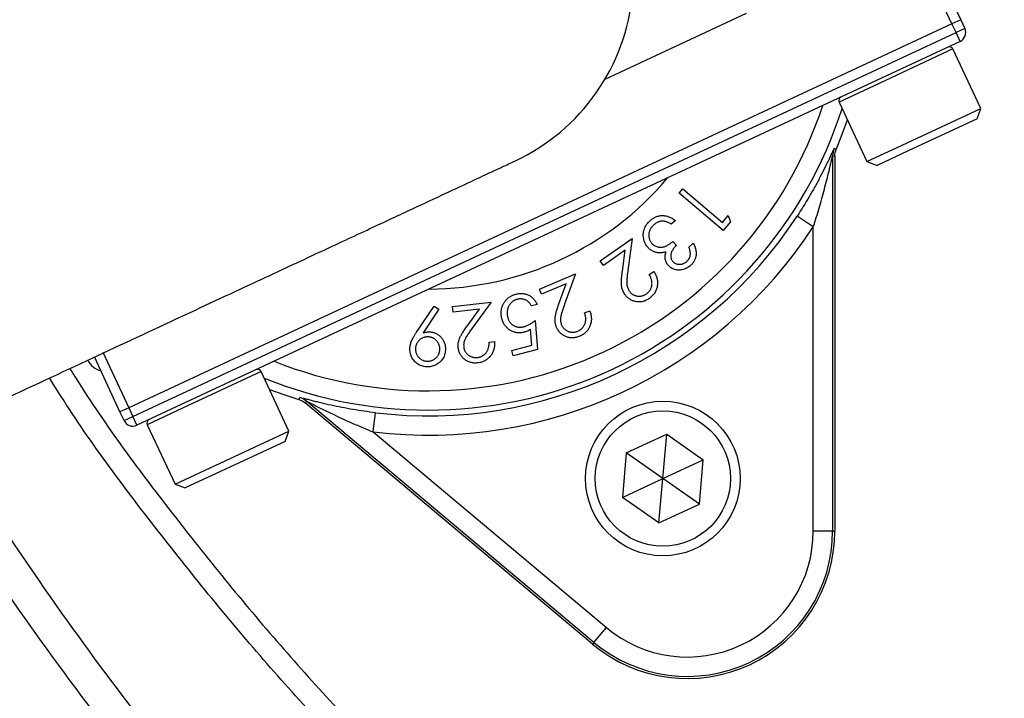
# Model space of a CAD drawing. Header units: millimetres. Extents: x 5255 to 12005, y 4675 to 12925.
# Tile 6 of 38: x 7851 to 8361, y 7757 to 8108. Entities that reach past the tile are written whole.
import ezdxf

# ---------------------------------------------------------------- set-up
doc = ezdxf.new("R2010")
doc.units = ezdxf.units.MM
doc.header["$LTSCALE"] = 5

msp = doc.modelspace()

# ---------------------------------------------------------------- linework, layer by layer
at = {"color": 7, "linetype": 'Continuous', "lineweight": 25}
for p, q in [((8333.82, 8106.14), (8312.69, 8151.46)), ((8319.33, 8149.04), (8338.35, 8108.26)), ((8154.33, 8077.62), (8227.54, 8111.76)), ((8333.82, 8106.14), (7907.85, 7907.51)), ((8338.35, 8108.26), (8333.82, 8106.14)), ((8335.93, 8101.61), (8333.82, 8106.14)), ((8338.35, 8108.26), (8340.46, 8103.73)), ((7909.97, 7902.98), (8335.93, 8101.61)), ((8340.46, 8103.73), (8335.93, 8101.61)), ((8338.04, 8097.08), (8335.93, 8101.61)), ((8338.04, 8097.08), (7912.08, 7898.45)), ((8348.73, 8062.34), (8334.36, 8093.16)), ((8275.45, 8065.69), (8289.82, 8034.87)), ((8308.02, 8043.36), (8348.73, 8062.34)), ((8346.79, 8057.03), (8348.73, 8062.34)), ((8346.79, 8057.03), (8311.1, 8040.38)), ((8289.82, 8034.87), (8308.02, 8043.36)), ((8311.1, 8040.38), (8295.13, 8032.94)), ((8272.08, 8037.85), (8272.08, 7843.69)), ((8273.22, 8037.62), (8273.22, 7843.69)), ((8289.82, 8034.87), (8295.13, 8032.94)), ((8192.65, 8018.54), (8194.57, 8020.79)), ((8194.57, 8020.79), (8215.07, 8003.41)), ((8215.38, 7999.27), (8192.65, 8018.54)), ((8190.73, 8004.38), (8188.57, 8002.44)), ((8215.07, 8003.41), (8218.1, 8006.98)), ((8218.1, 8006.98), (8219.17, 8003.73)), ((8262.08, 8001.18), (8253.71, 8006.65)), ((8219.17, 8003.73), (8215.38, 7999.27)), ((8262.08, 7843.69), (8262.08, 8001.18)), ((8151.83, 7983.49), (8168.34, 7995.14)), ((8168.34, 7995.14), (8166.13, 7978.54)), ((8164.71, 7989.06), (8153.49, 7981.14)), ((8163.27, 7978.26), (8164.71, 7989.06)), ((8189.39, 7993.54), (8191.22, 7991.51)), ((8197.7, 7990.63), (8199.96, 7992.66)), ((8153.49, 7981.14), (8151.83, 7983.49)), ((8120.38, 7968.91), (8139.04, 7976.83)), ((8139.04, 7976.83), (8133.35, 7961.03)), ((8177.21, 7976.39), (8179.54, 7978.03)), ((8121.5, 7966.26), (8120.38, 7968.91)), ((8134.19, 7971.64), (8121.5, 7966.26)), ((8130.49, 7961.36), (8134.19, 7971.64)), ((8056.74, 7946.57), (8065.83, 7960.07)), ((8068.29, 7958.48), (8060.19, 7946.26)), ((8065.83, 7960.07), (8068.29, 7958.48)), ((8075.43, 7959.83), (8095.46, 7962.18)), ((8075.77, 7956.98), (8075.43, 7959.83)), ((8089.38, 7958.58), (8075.77, 7956.98)), ((8082.97, 7949.8), (8089.38, 7958.58)), ((8095.46, 7962.18), (8085.62, 7948.69)), ((8119.15, 7960.97), (8116.2, 7960.2)), ((8143.77, 7956.57), (8146.4, 7957.68)), ((8116.36, 7939.84), (8115.72, 7948.05)), ((8118.18, 7952.66), (8119.29, 7937.68)), ((8094.31, 7941.53), (8097.13, 7941.86)), ((8106.11, 7937.13), (8116.36, 7939.84)), ((7903.32, 7905.4), (7890.07, 7933.81)), ((8106.84, 7934.39), (8106.11, 7937.13)), ((8119.29, 7937.68), (8106.84, 7934.39)), ((7990.73, 7895.41), (7976.37, 7926.22)), ((7995.79, 7911.79), (7996.33, 7912.82)), ((7907.85, 7907.51), (7903.32, 7905.4)), ((7907.85, 7907.51), (7909.97, 7902.98)), ((8147.86, 7785.24), (7999.3, 7909.89)), ((8148.59, 7786.11), (7999.86, 7910.91)), ((7905.43, 7900.87), (7903.32, 7905.4)), ((7905.43, 7900.87), (7909.97, 7902.98)), ((7912.08, 7898.45), (7909.97, 7902.98)), ((8034.37, 7895), (8035.56, 7904.92)), ((7917.46, 7898.75), (7931.82, 7867.94)), ((7950.03, 7876.43), (7990.73, 7895.41)), ((7988.8, 7890.09), (7990.73, 7895.41)), ((8034.37, 7895), (8155.01, 7793.77)), ((8165.31, 7884.13), (8186.24, 7893.89)), ((8184.23, 7870.88), (8186.24, 7893.89)), ((8186.24, 7893.89), (8205.16, 7880.64)), ((7988.8, 7890.09), (7953.11, 7873.45)), ((8165.31, 7884.13), (8163.3, 7861.12)), ((8184.23, 7870.88), (8165.31, 7884.13)), ((8184.23, 7870.88), (8205.16, 7880.64)), ((8203.15, 7857.64), (8205.16, 7880.64)), ((7931.82, 7867.94), (7950.03, 7876.43)), ((7953.11, 7873.45), (7937.14, 7866)), ((7931.82, 7867.94), (7937.14, 7866)), ((8163.3, 7861.12), (8184.23, 7870.88)), ((8182.21, 7847.88), (8184.23, 7870.88)), ((8203.15, 7857.64), (8184.23, 7870.88)), ((8182.21, 7847.88), (8163.3, 7861.12)), ((8182.21, 7847.88), (8203.15, 7857.64)), ((8272.08, 7843.69), (8262.08, 7843.69)), ((8272.08, 7843.69), (8273.22, 7843.69)), ((8148.59, 7786.11), (8155.01, 7793.77)), ((8148.59, 7786.11), (8147.86, 7785.24))]:
    msp.add_line(p, q, dxfattribs=at)
at = {"color": 8, "linetype": 'Continuous', "lineweight": 25}
for p, q in [((8334.36, 8093.16), (8293.65, 8074.18)), ((8293.65, 8074.18), (8275.45, 8065.69)), ((7894.44, 7936.28), (7907.85, 7907.51)), ((7976.37, 7926.22), (7935.66, 7907.24)), ((7935.66, 7907.24), (7917.46, 7898.75))]:
    msp.add_line(p, q, dxfattribs=at)
at = {"color": 7, "linetype": 'Continuous', "lineweight": 25, "flags": 128}
for points in [[(8274.01, 8041.53), (8277.07, 8049.08), (8279.76, 8056.44)], [(8272.88, 8041.77), (8273.23, 8041.7), (8274.01, 8041.53)], [(8273.22, 8037.62), (8272.74, 8037.71), (8272.08, 8037.85)], [(7980.67, 7916.98), (7988.04, 7914.31), (7995.79, 7911.79)], [(7999.86, 7910.91), (7999.54, 7910.32), (7999.3, 7909.89)]]:
    msp.add_lwpolyline(points, dxfattribs=at)
at = {"color": 7, "linetype": 'Continuous', "lineweight": 25}
for radius in [40, 35]:
    msp.add_circle((8184.23, 7870.88), radius, dxfattribs=at)
for centre, radius, start, end in [((9004.53, 8675.2), 1975, 181.37813, 261.26302), ((9004.53, 8675.2), 1971.39, 181.38065, 261.24691), ((9004.53, 8675.2), 1970, 181.38163, 261.24067), ((9004.53, 8675.2), 809.79, 195.37293, 224.62707), ((8062.72, 8131.45), 106.25, 295, 115.008), ((8335.93, 8101.61), 5, 295, 25), ((8332.54, 8092.31), 2, 25, 115), ((8277.26, 8066.53), 2, 115, 205), ((8282.08, 8037.85), 10, 156.8952, 179.9964), ((8062.72, 8131.45), 162.5, 270.1884, 319.8116), ((8062.72, 8131.45), 228.14, 263.1629, 326.8371), ((8062.72, 8131.45), 238.14, 263.1629, 326.8371), ((7974.55, 7925.38), 2, 25, 115), ((7993.43, 7903.25), 10, 50.0036, 73.1048), ((7909.97, 7902.98), 5, 205, 295), ((7919.27, 7899.6), 2, 115, 205), ((8196.91, 7843.69), 76.31, 230, 0), ((8196.91, 7843.69), 75.17, 230, 0), ((8196.91, 7843.69), 65.17, 230, 0)]:
    msp.add_arc(centre, radius, start, end, dxfattribs=at)
at = {"color": 8, "linetype": 'Continuous', "lineweight": 25}
for radius, start, end in [(225.17, 247.8805, 342.1195), (215.17, 248.2745, 341.7255)]:
    msp.add_arc((8062.72, 8131.45), radius, start, end, dxfattribs=at)
at = {"color": 7, "linetype": 'Continuous', "lineweight": 25}
msp.add_ellipse((7895.79, 7936.4), major_axis=(-3.42, -9.4), ratio=0.999695, start_param=5.497939, end_param=6.39065, dxfattribs=at)
at = {"color": 8, "linetype": 'Continuous', "lineweight": 25}
for points, knots in [([(7550.78, 8009.96), (7548.91, 8013.76), (7532.09, 8047.93), (7505.85, 8114.93), (7473.99, 8207), (7449.41, 8297.27), (7430.63, 8385.02), (7416.78, 8473.85), (7407.88, 8563.3), (7404, 8652.97), (7405.21, 8742.73), (7411.64, 8832.42), (7423.19, 8921.91), (7439.76, 9010.75), (7461.26, 9098.53), (7487.6, 9184.83), (7518.73, 9269.38), (7554.7, 9352), (7595.35, 9432.6), (7640.5, 9510.93), (7689.93, 9586.64), (7743.42, 9659.35), (7800.75, 9728.75), (7861.9, 9794.66), (7926.67, 9857.05), (7994.91, 9915.85), (8066.3, 9970.78), (8140.5, 10021.59), (8216.94, 10067.83), (8295.48, 10109.45), (8375.92, 10146.49), (8458.37, 10179.22), (8542.56, 10207.03), (8608.06, 10225.83), (8645.74, 10233.7), (8654.53, 10235.53)], [0, 0, 0, 0, 0.00447, 0.040156, 0.075735, 0.10718, 0.138726, 0.170322, 0.201917, 0.233462, 0.264907, 0.296518, 0.32823, 0.359994, 0.391758, 0.423472, 0.455084, 0.486711, 0.518437, 0.550215, 0.581993, 0.61372, 0.645347, 0.676858, 0.708467, 0.740126, 0.771785, 0.803394, 0.834904, 0.865936, 0.897063, 0.928238, 0.959412, 0.990538, 1, 1, 1, 1]), ([(8654.53, 10183.97), (8642.46, 10181.36), (8597.25, 10171.57), (8520.51, 10147.86), (8424.84, 10113.12), (8331.85, 10071.87), (8246.13, 10027.06), (8167.55, 9979.52), (8095.65, 9930.3), (8026.49, 9877.07), (7960.37, 9820.11), (7897.62, 9759.66), (7838.38, 9695.81), (7782.83, 9628.57), (7731.01, 9558.12), (7683.12, 9484.77), (7639.38, 9408.89), (7600, 9330.8), (7565.16, 9250.75), (7535, 9168.84), (7509.49, 9085.25), (7488.66, 9000.22), (7472.61, 8914.17), (7461.42, 8827.48), (7455.19, 8740.6), (7454.02, 8653.66), (7457.78, 8566.81), (7466.39, 8480.17), (7479.81, 8394.13), (7498.01, 8309.13), (7521.96, 8221.19), (7552.94, 8131.68), (7578.32, 8066.85), (7594.35, 8034.32), (7595.97, 8031.03)], [0, 0, 0, 0, 0.013492, 0.050553, 0.087654, 0.124716, 0.161658, 0.193306, 0.225053, 0.25685, 0.288647, 0.320395, 0.352043, 0.383807, 0.415672, 0.447588, 0.479504, 0.511368, 0.543132, 0.574876, 0.606721, 0.638618, 0.670514, 0.702358, 0.734102, 0.765675, 0.797349, 0.829073, 0.860798, 0.892473, 0.924047, 0.960353, 0.995996, 1, 1, 1, 1]), ([(7639.88, 8051.5), (7638.14, 8055.28), (7627.51, 8078.3), (7610.41, 8121.6), (7588.79, 8181.34), (7569.93, 8242.17), (7553.66, 8303.83), (7540, 8366.74), (7529.1, 8430.64), (7521.04, 8495.61), (7515.99, 8561.04), (7514.04, 8625.38), (7515, 8688.32), (7519.09, 8757.07), (7527.53, 8832.86), (7541.62, 8915.3), (7558.98, 8990.45), (7578.31, 9058.3), (7598.23, 9118.28), (7620.4, 9176.66), (7647.53, 9240.1), (7680.96, 9308.85), (7721.75, 9382.14), (7763.06, 9447.58), (7803.75, 9505.55), (7842.81, 9556.48), (7884.01, 9605.73), (7927.35, 9653.32), (7972.87, 9699.2), (8020.85, 9743.6), (8071.19, 9786.24), (8123.98, 9827.11), (8178.76, 9865.74), (8234.13, 9901.16), (8289.7, 9933.39), (8351.88, 9966.05), (8422.58, 9998.77), (8502.13, 10030.2), (8577.14, 10054.85), (8644.69, 10073.57), (8685.3, 10082.39), (8704.53, 10086.57)], [0, 0, 0, 0, 0.004768, 0.029092, 0.053449, 0.077805, 0.102337, 0.126868, 0.151962, 0.177056, 0.202352, 0.227648, 0.251308, 0.274968, 0.307083, 0.339224, 0.37134, 0.395873, 0.420406, 0.444009, 0.467612, 0.499602, 0.531615, 0.563604, 0.588013, 0.612423, 0.636748, 0.661073, 0.685574, 0.710075, 0.735145, 0.760216, 0.78549, 0.810763, 0.83426, 0.857758, 0.889688, 0.921647, 0.953577, 0.978017, 1, 1, 1, 1]), ([(8704.53, 10061), (8680.59, 10055.68), (8629.11, 10044.24), (8551.61, 10020.84), (8472.01, 9992.26), (8394.3, 9959.13), (8318.83, 9921.79), (8245.04, 9879.82), (8173.18, 9833.08), (8103.43, 9781.63), (8036.79, 9726.24), (7973.54, 9667.23), (7914, 9604.93), (7855.33, 9535.99), (7798.45, 9459.88), (7744.26, 9376.34), (7695.73, 9289.49), (7653.15, 9199.89), (7618.74, 9112.95), (7591.59, 9029.31), (7570.6, 8949.43), (7554.19, 8868.42), (7542.47, 8786.67), (7535.55, 8704.55), (7533.53, 8621.48), (7536.73, 8537.61), (7545.14, 8453.12), (7558.64, 8369.09), (7577.04, 8285.93), (7600.44, 8204.11), (7626.37, 8128.23), (7647.1, 8080.74), (7656.48, 8059.25)], [0, 0, 0, 0, 0.027851, 0.059905, 0.092018, 0.124134, 0.156195, 0.188143, 0.221215, 0.254397, 0.28764, 0.320887, 0.35408, 0.387158, 0.425625, 0.464216, 0.502849, 0.541441, 0.579909, 0.612067, 0.644329, 0.676639, 0.708945, 0.741196, 0.773346, 0.806462, 0.839687, 0.872972, 0.90626, 0.939495, 0.972617, 1, 1, 1, 1]), ([(7700.17, 8079.62), (7697.51, 8085.65), (7683.17, 8118.16), (7661.83, 8178.94), (7636.72, 8260.83), (7617.02, 8343.21), (7602.08, 8425.58), (7591.75, 8509.4), (7586.2, 8594.45), (7585.58, 8680.45), (7589.94, 8765.88), (7599.24, 8850.46), (7613.34, 8933.95), (7632.41, 9017.37), (7656.61, 9100.41), (7685.99, 9182.76), (7719.8, 9262.32), (7757.74, 9338.89), (7799.48, 9412.35), (7845.84, 9484.15), (7896.85, 9553.96), (7952.47, 9621.45), (8011.26, 9685.02), (8073.19, 9744.3), (8138.14, 9798.91), (8207.51, 9850.05), (8281.26, 9897.18), (8359.09, 9940), (8435.06, 9975.5), (8508.3, 10004.53), (8578.21, 10027.84), (8643.64, 10046.31), (8686.13, 10055.16), (8704.53, 10058.99)], [0, 0, 0, 0, 0.007854, 0.042348, 0.076814, 0.110199, 0.143609, 0.176994, 0.211324, 0.245682, 0.280011, 0.31378, 0.347575, 0.381343, 0.416112, 0.450909, 0.485677, 0.519126, 0.552601, 0.586049, 0.620486, 0.654951, 0.689387, 0.722583, 0.755812, 0.789006, 0.823534, 0.858101, 0.892629, 0.921152, 0.949697, 0.97822, 1, 1, 1, 1]), ([(7028.83, 8627.7), (7029.35, 8604.32), (7030.71, 8543.41), (7040.04, 8445.29), (7056.09, 8333.77), (7078.51, 8224.37), (7106.76, 8117.39), (7140.58, 8013.1), (7180.49, 7909.85), (7226.61, 7808.05), (7278.95, 7708.1), (7336.26, 7612.31), (7398.22, 7520.92), (7464.38, 7434.03), (7535.9, 7350.11), (7612.76, 7269.59), (7694.82, 7192.83), (7780.4, 7121.41), (7869.14, 7055.48), (7960.64, 6995.05), (8056.23, 6939.21), (8155.78, 6888.39), (8259.04, 6842.87), (8363.71, 6803.74), (8469.35, 6770.8), (8575.67, 6744.53), (8654.22, 6728.13), (8697.47, 6722.46), (8704.53, 6721.54)], [0, 0, 0, 0, 0.025444, 0.066294, 0.107178, 0.148028, 0.18777, 0.227542, 0.267283, 0.308182, 0.349114, 0.390012, 0.429602, 0.469223, 0.508813, 0.549545, 0.590309, 0.63104, 0.67079, 0.71057, 0.750319, 0.791226, 0.832166, 0.87307, 0.912786, 0.952533, 0.992249, 1, 1, 1, 1]), ([(8704.53, 7202.79), (8687.26, 7207.15), (8651.82, 7216.09), (8599.09, 7232.56), (8542.35, 7252.81), (8482.94, 7277.54), (8421.25, 7307.1), (8360.68, 7339.69), (8301.24, 7375.08), (8243.1, 7413.24), (8183.99, 7455.87), (8124.38, 7503.34), (8064.81, 7555.95), (8007.62, 7611.88), (7953.1, 7671.13), (7901.42, 7733.54), (7852.74, 7799.74), (7817.47, 7851.89), (7799.64, 7883.05), (7795.81, 7889.75)], [0, 0, 0, 0, 0.045216, 0.092772, 0.140328, 0.19843, 0.256579, 0.314698, 0.374035, 0.433401, 0.492737, 0.560859, 0.629027, 0.697149, 0.766964, 0.836828, 0.906643, 0.979923, 1, 1, 1, 1]), ([(7755.36, 7870.89), (7757.62, 7867.01), (7776.53, 7834.59), (7817.42, 7776.79), (7876.92, 7699.79), (7940.63, 7628.56), (8007.29, 7562.57), (8078.18, 7500.67), (8152.87, 7443.26), (8227.16, 7393.29), (8300.37, 7350.25), (8371.83, 7313.35), (8445.44, 7280.34), (8520.83, 7251.3), (8597.76, 7226.85), (8659.07, 7210.13), (8695.01, 7203.35), (8704.53, 7201.55)], [0, 0, 0, 0, 0.0114232, 0.0956066, 0.1795233, 0.2582641, 0.3372422, 0.4162925, 0.495255, 0.5739827, 0.6408012, 0.7078417, 0.7749857, 0.8421182, 0.9091324, 0.9759334, 1, 1, 1, 1]), ([(8704.53, 7185.94), (8693.55, 7188.17), (8662.86, 7194.43), (8613.05, 7207.15), (8548.35, 7226.2), (8477.93, 7250.89), (8402.46, 7282.15), (8334.71, 7314.72), (8274.38, 7347.43), (8221.95, 7378.75), (8171.81, 7411.53), (8118.27, 7449.59), (8061.14, 7494.3), (8001.31, 7546.39), (7948.9, 7597.08), (7903.26, 7645.45), (7863.35, 7691.3), (7824.88, 7739.1), (7784.03, 7794.94), (7755.31, 7836.35), (7740.28, 7861.91), (7739.38, 7863.44)], [0, 0, 0, 0, 0.027433, 0.076678, 0.125923, 0.1928, 0.259734, 0.326614, 0.377726, 0.428838, 0.477275, 0.525711, 0.591302, 0.656938, 0.72253, 0.772516, 0.822503, 0.874078, 0.925653, 0.995548, 1, 1, 1, 1]), ([(7736.42, 7785.89), (7752.99, 7763.13), (7786.17, 7717.53), (7840.82, 7652.78), (7898.81, 7590.87), (7960.21, 7532.32), (8024.66, 7477.36), (8092, 7426.2), (8162.18, 7379), (8235.02, 7335.76), (8310.27, 7296.59), (8387.59, 7261.67), (8466.6, 7231.14), (8552.02, 7203.72), (8631.44, 7183.09), (8684.36, 7173.3), (8704.53, 7169.57)], [0, 0, 0, 0, 0.071719, 0.143664, 0.215724, 0.287784, 0.359728, 0.431447, 0.503165, 0.57511, 0.647169, 0.719228, 0.791171, 0.862888, 0.94774, 1, 1, 1, 1])]:
    msp.add_open_spline(points, degree=3, knots=knots, dxfattribs=at)
at = {"color": 7, "linetype": 'Continuous', "lineweight": 25}
for points, knots in [([(8017.82, 8227.74), (8016.06, 8226.92), (8012.4, 8225.21), (8006.05, 8222.25), (7997.69, 8218.35), (7986.84, 8213.29), (7973.18, 8206.92), (7957.19, 8199.47), (7937.34, 8190.21), (7912.86, 8178.8), (7883.61, 8165.16), (7849.79, 8149.39), (7811.9, 8131.72), (7770.23, 8112.29), (7720.04, 8088.89), (7660.57, 8061.15), (7591.48, 8028.94), (7543.73, 8006.67), (7519.35, 7995.3)], [0, 0, 0, 0, 0.045612, 0.09487, 0.14776, 0.204343, 0.251452, 0.300846, 0.352481, 0.40634, 0.463527, 0.523114, 0.58503, 0.649247, 0.715813, 0.806528, 0.901245, 1, 1, 1, 1]), ([(8272.88, 8041.77), (8272.86, 8041.78), (8272.77, 8041.6), (8272.47, 8040.98), (8272.26, 8040.54), (8271.77, 8039.49), (8271.49, 8038.89), (8270.88, 8037.58), (8270.56, 8036.9), (8269.54, 8034.75), (8268.79, 8033.22), (8267.21, 8030.04), (8266.38, 8028.41), (8264.65, 8025.11), (8263.75, 8023.43), (8261.88, 8020.07), (8260.93, 8018.39), (8257.97, 8013.35), (8255.9, 8010), (8253.71, 8006.65)], [0, 0, 0, 0, 0.0625, 0.0625, 0.125, 0.125, 0.1875, 0.1875, 0.25, 0.25, 0.375, 0.375, 0.5, 0.5, 0.625, 0.625, 0.75, 0.75, 1, 1, 1, 1]), ([(7609.16, 7802.71), (7628.82, 7811.88), (7667.84, 7830.07), (7725.31, 7856.87), (7780.73, 7882.72), (7833.6, 7907.37), (7883.31, 7930.55), (7929.3, 7952), (7969.26, 7970.63), (8002.94, 7986.33), (8030.28, 7999.08), (8052.57, 8009.48), (8070.32, 8017.76), (8083.81, 8024.05), (8093.66, 8028.64), (8101.2, 8032.16), (8105.5, 8034.16), (8107.63, 8035.15)], [0, 0, 0, 0, 0.079672, 0.158063, 0.235188, 0.311063, 0.385659, 0.459013, 0.53115, 0.593176, 0.654205, 0.714316, 0.773474, 0.831589, 0.888661, 0.944796, 1, 1, 1, 1]), ([(8262.08, 8001.18), (8263.13, 8004.4), (8264.14, 8007.63), (8266.04, 8014.09), (8266.95, 8017.33), (8268.24, 8022.17), (8268.66, 8023.77), (8269.47, 8026.97), (8269.86, 8028.56), (8270.43, 8030.9), (8270.61, 8031.68), (8270.97, 8033.2), (8271.15, 8033.96), (8271.49, 8035.41), (8271.65, 8036.12), (8271.87, 8037.02), (8271.93, 8037.3), (8272.03, 8037.72), (8272.07, 8037.85), (8272.08, 8037.85)], [0, 0, 0, 0, 0.25, 0.25, 0.5, 0.5, 0.625, 0.625, 0.75, 0.75, 0.8125, 0.8125, 0.875, 0.875, 0.9375, 0.9375, 0.96875, 0.96875, 1, 1, 1, 1]), ([(8176.55, 7990.39), (8176.28, 7990.71), (8175.75, 7991.35), (8175.12, 7992.44), (8174.62, 7993.61), (8174.35, 7994.66), (8174.19, 7995.51), (8174.13, 7996.16), (8174.11, 7996.8), (8174.12, 7997.44), (8174.18, 7998.07), (8174.3, 7998.7), (8174.45, 7999.32), (8174.71, 8000.15), (8175.14, 8001.16), (8175.82, 8002.3), (8176.65, 8003.37), (8177.31, 8004.01), (8177.65, 8004.33)], [0, 0, 0, 0, 0.08049, 0.160316, 0.241406, 0.324826, 0.36713, 0.408741, 0.449882, 0.49078, 0.531611, 0.57261, 0.61377, 0.655559, 0.739451, 0.82411, 0.910396, 1, 1, 1, 1]), ([(8177.65, 8004.33), (8177.88, 8004.53), (8178.35, 8004.93), (8179.09, 8005.46), (8179.85, 8005.91), (8180.62, 8006.28), (8181.41, 8006.58), (8182.23, 8006.79), (8183.05, 8006.93), (8183.89, 8006.98), (8184.75, 8006.96), (8185.6, 8006.85), (8186.45, 8006.65), (8187.31, 8006.37), (8188.17, 8006), (8189.03, 8005.55), (8189.89, 8005.01), (8190.45, 8004.59), (8190.73, 8004.38)], [0, 0, 0, 0, 0.065233, 0.128546, 0.18938, 0.248681, 0.307326, 0.365483, 0.423134, 0.48184, 0.540669, 0.600563, 0.66096, 0.7233, 0.788361, 0.855682, 0.92634, 1, 1, 1, 1]), ([(8184.13, 8004.07), (8183.93, 8004.06), (8183.52, 8004.05), (8182.91, 8003.96), (8182.32, 8003.8), (8181.74, 8003.59), (8181.17, 8003.33), (8180.61, 8002.99), (8180.06, 8002.6), (8179.72, 8002.3), (8179.54, 8002.15)], [0, 0, 0, 0, 0.120816, 0.240361, 0.359175, 0.480083, 0.604065, 0.731075, 0.86309, 1, 1, 1, 1]), ([(8188.57, 8002.44), (8188.37, 8002.57), (8187.97, 8002.82), (8187.37, 8003.15), (8186.78, 8003.43), (8186.22, 8003.67), (8185.67, 8003.84), (8185.14, 8003.97), (8184.63, 8004.06), (8184.29, 8004.07), (8184.13, 8004.07)], [0, 0, 0, 0, 0.151311, 0.2947844, 0.4293485, 0.5571567, 0.6769551, 0.789378, 0.8979, 1, 1, 1, 1]), ([(8179.54, 8002.15), (8179.35, 8001.97), (8178.98, 8001.62), (8178.48, 8001.05), (8178.05, 8000.45), (8177.69, 7999.85), (8177.41, 7999.22), (8177.19, 7998.57), (8177.05, 7997.91), (8176.97, 7997.23), (8176.96, 7996.56), (8177.02, 7995.91), (8177.12, 7995.28), (8177.29, 7994.68), (8177.52, 7994.1), (8177.81, 7993.55), (8178.16, 7993.03), (8178.43, 7992.7), (8178.57, 7992.54)], [0, 0, 0, 0, 0.073125, 0.143217, 0.210323, 0.275692, 0.338905, 0.401961, 0.46481, 0.528068, 0.590615, 0.651261, 0.710195, 0.76781, 0.824739, 0.882195, 0.940271, 1, 1, 1, 1]), ([(8181.53, 7987.75), (8181.29, 7987.8), (8180.8, 7987.88), (8180.09, 7988.08), (8179.42, 7988.33), (8178.78, 7988.63), (8178.17, 7988.99), (8177.59, 7989.4), (8177.05, 7989.86), (8176.72, 7990.21), (8176.55, 7990.39)], [0, 0, 0, 0, 0.130176, 0.257641, 0.382472, 0.505654, 0.627347, 0.749916, 0.873799, 1, 1, 1, 1]), ([(8178.57, 7992.54), (8178.77, 7992.33), (8179.17, 7991.93), (8179.87, 7991.43), (8180.64, 7991.04), (8181.48, 7990.75), (8182.34, 7990.58), (8183.22, 7990.53), (8184.1, 7990.61), (8184.83, 7990.78), (8185.43, 7990.99), (8185.91, 7991.2), (8186.42, 7991.47), (8186.96, 7991.78), (8187.53, 7992.14), (8188.12, 7992.56), (8188.75, 7993.03), (8189.17, 7993.37), (8189.39, 7993.54)], [0, 0, 0, 0, 0.070351, 0.139829, 0.210386, 0.282856, 0.355477, 0.427113, 0.498328, 0.571857, 0.610974, 0.653845, 0.700687, 0.752113, 0.807293, 0.867309, 0.931171, 1, 1, 1, 1]), ([(8191.22, 7991.51), (8190.98, 7991.28), (8190.5, 7990.83), (8189.88, 7990.1), (8189.36, 7989.31), (8188.93, 7988.51), (8188.6, 7987.71), (8188.39, 7986.94), (8188.3, 7986.2), (8188.33, 7985.5), (8188.47, 7984.85), (8188.69, 7984.24), (8189, 7983.68), (8189.27, 7983.35), (8189.41, 7983.18)], [0, 0, 0, 0, 0.105627, 0.206846, 0.305525, 0.402352, 0.494262, 0.577913, 0.655294, 0.728021, 0.797651, 0.865063, 0.931748, 1, 1, 1, 1]), ([(8196.66, 7983.29), (8196.88, 7983.51), (8197.31, 7983.93), (8197.83, 7984.67), (8198.2, 7985.46), (8198.39, 7986.17), (8198.46, 7986.77), (8198.48, 7987.24), (8198.45, 7987.74), (8198.38, 7988.27), (8198.28, 7988.83), (8198.12, 7989.41), (8197.94, 7990.01), (8197.78, 7990.42), (8197.7, 7990.63)], [0, 0, 0, 0, 0.116369, 0.227726, 0.335732, 0.444798, 0.501641, 0.560927, 0.624144, 0.690598, 0.761292, 0.836337, 0.915373, 1, 1, 1, 1]), ([(8199.96, 7992.66), (8200.1, 7992.39), (8200.39, 7991.86), (8200.75, 7991.04), (8201.03, 7990.24), (8201.25, 7989.44), (8201.39, 7988.65), (8201.47, 7987.87), (8201.47, 7987.09), (8201.4, 7986.33), (8201.26, 7985.58), (8201.07, 7984.86), (8200.81, 7984.16), (8200.49, 7983.5), (8200.11, 7982.86), (8199.66, 7982.26), (8199.16, 7981.67), (8198.78, 7981.32), (8198.59, 7981.14)], [0, 0, 0, 0, 0.072876, 0.143311, 0.210731, 0.275891, 0.339367, 0.401524, 0.462406, 0.523372, 0.583442, 0.642537, 0.701083, 0.759269, 0.817864, 0.877066, 0.937552, 1, 1, 1, 1]), ([(8185.86, 7988.21), (8185.5, 7988.09), (8184.79, 7987.86), (8183.7, 7987.69), (8182.61, 7987.63), (8181.89, 7987.71), (8181.53, 7987.75)], [0, 0, 0, 0, 0.258289, 0.508041, 0.753794, 1, 1, 1, 1]), ([(8187.1, 7981.13), (8186.9, 7981.37), (8186.5, 7981.84), (8186.03, 7982.63), (8185.7, 7983.46), (8185.47, 7984.33), (8185.39, 7985.25), (8185.42, 7986.21), (8185.57, 7987.2), (8185.76, 7987.87), (8185.86, 7988.21)], [0, 0, 0, 0, 0.124208, 0.244077, 0.361098, 0.479308, 0.599766, 0.725296, 0.85828, 1, 1, 1, 1]), ([(8166.13, 7978.54), (8166.08, 7978.14), (8165.97, 7977.37), (8165.84, 7976.25), (8165.73, 7975.23), (8165.65, 7974.3), (8165.61, 7973.46), (8165.58, 7972.72), (8165.59, 7972.06), (8165.62, 7971.32), (8165.75, 7970.47), (8166.02, 7969.51), (8166.41, 7968.61), (8166.77, 7968.06), (8166.94, 7967.78)], [0, 0, 0, 0, 0.110152, 0.211607, 0.304205, 0.388626, 0.464449, 0.531982, 0.591053, 0.641992, 0.733771, 0.822894, 0.911461, 1, 1, 1, 1]), ([(8198.59, 7981.14), (8198.3, 7980.89), (8197.72, 7980.41), (8196.76, 7979.82), (8195.74, 7979.35), (8194.67, 7979.01), (8193.58, 7978.8), (8192.51, 7978.74), (8191.45, 7978.82), (8190.43, 7979.05), (8189.46, 7979.4), (8188.58, 7979.87), (8187.78, 7980.43), (8187.32, 7980.9), (8187.1, 7981.13)], [0, 0, 0, 0, 0.089747, 0.177565, 0.265242, 0.353177, 0.440294, 0.5245, 0.606822, 0.688846, 0.769507, 0.847568, 0.923753, 1, 1, 1, 1]), ([(8189.41, 7983.18), (8189.52, 7983.07), (8189.74, 7982.84), (8190.1, 7982.54), (8190.49, 7982.3), (8190.9, 7982.09), (8191.34, 7981.93), (8191.81, 7981.81), (8192.3, 7981.74), (8192.81, 7981.72), (8193.32, 7981.74), (8193.83, 7981.81), (8194.33, 7981.93), (8194.83, 7982.1), (8195.3, 7982.32), (8195.77, 7982.6), (8196.23, 7982.91), (8196.51, 7983.16), (8196.66, 7983.29)], [0, 0, 0, 0, 0.059347, 0.117285, 0.173873, 0.230618, 0.288528, 0.347828, 0.408537, 0.472478, 0.536908, 0.600021, 0.663828, 0.727465, 0.792983, 0.859512, 0.928302, 1, 1, 1, 1]), ([(8164.62, 7966.07), (8164.39, 7966.42), (8163.94, 7967.11), (8163.42, 7968.23), (8163.06, 7969.41), (8162.89, 7970.45), (8162.81, 7971.33), (8162.78, 7972.09), (8162.79, 7972.92), (8162.82, 7973.83), (8162.89, 7974.82), (8162.99, 7975.9), (8163.11, 7977.05), (8163.21, 7977.85), (8163.27, 7978.26)], [0, 0, 0, 0, 0.098986, 0.196353, 0.293686, 0.392562, 0.445858, 0.50552, 0.571493, 0.643854, 0.722895, 0.808854, 0.900941, 1, 1, 1, 1]), ([(8175.75, 7966.49), (8175.94, 7966.63), (8176.31, 7966.9), (8176.8, 7967.37), (8177.24, 7967.86), (8177.62, 7968.38), (8177.94, 7968.94), (8178.2, 7969.52), (8178.4, 7970.14), (8178.54, 7970.78), (8178.63, 7971.45), (8178.62, 7972.13), (8178.56, 7972.82), (8178.44, 7973.52), (8178.23, 7974.22), (8177.96, 7974.94), (8177.62, 7975.67), (8177.35, 7976.15), (8177.21, 7976.39)], [0, 0, 0, 0, 0.062444, 0.123187, 0.181919, 0.239881, 0.297211, 0.354213, 0.41225, 0.471498, 0.531837, 0.592661, 0.654616, 0.718219, 0.783773, 0.852509, 0.92427, 1, 1, 1, 1]), ([(8179.54, 7978.03), (8179.73, 7977.73), (8180.11, 7977.13), (8180.57, 7976.19), (8180.95, 7975.25), (8181.22, 7974.3), (8181.4, 7973.34), (8181.46, 7972.37), (8181.45, 7971.39), (8181.33, 7970.42), (8181.12, 7969.46), (8180.82, 7968.55), (8180.44, 7967.68), (8179.97, 7966.86), (8179.42, 7966.09), (8178.77, 7965.37), (8178.06, 7964.69), (8177.52, 7964.29), (8177.25, 7964.09)], [0, 0, 0, 0, 0.068765, 0.134831, 0.198703, 0.261344, 0.323294, 0.384557, 0.446196, 0.509126, 0.571511, 0.632282, 0.692333, 0.752072, 0.812072, 0.872781, 0.935441, 1, 1, 1, 1]), ([(8100.97, 7953.59), (8100.91, 7953.83), (8100.8, 7954.29), (8100.67, 7955), (8100.6, 7955.7), (8100.57, 7956.4), (8100.59, 7957.09), (8100.65, 7957.78), (8100.75, 7958.46), (8100.9, 7959.14), (8101.08, 7959.8), (8101.32, 7960.44), (8101.58, 7961.06), (8101.89, 7961.64), (8102.23, 7962.2), (8102.61, 7962.73), (8103.03, 7963.24), (8103.49, 7963.72), (8103.98, 7964.16), (8104.51, 7964.58), (8105.07, 7964.96), (8105.66, 7965.3), (8106.28, 7965.61), (8106.94, 7965.89), (8107.62, 7966.14), (8108.1, 7966.27), (8108.34, 7966.34)], [0, 0, 0, 0, 0.043931, 0.087311, 0.130042, 0.17232, 0.214181, 0.255787, 0.29781, 0.339914, 0.381749, 0.422956, 0.463456, 0.503229, 0.542928, 0.582728, 0.622157, 0.662401, 0.702835, 0.743211, 0.784167, 0.825517, 0.867416, 0.910418, 0.95467, 1, 1, 1, 1]), ([(8108.87, 7963.61), (8108.64, 7963.54), (8108.18, 7963.41), (8107.53, 7963.13), (8106.93, 7962.79), (8106.36, 7962.39), (8105.84, 7961.92), (8105.37, 7961.4), (8104.94, 7960.81), (8104.56, 7960.18), (8104.23, 7959.5), (8103.97, 7958.8), (8103.78, 7958.08), (8103.67, 7957.35), (8103.63, 7956.6), (8103.66, 7955.83), (8103.77, 7955.04), (8103.89, 7954.52), (8103.96, 7954.26)], [0, 0, 0, 0, 0.061252, 0.121037, 0.179436, 0.238132, 0.29678, 0.356728, 0.417742, 0.481763, 0.546046, 0.609241, 0.672014, 0.734618, 0.798363, 0.863613, 0.930483, 1, 1, 1, 1]), ([(8108.34, 7966.34), (8108.63, 7966.41), (8109.19, 7966.54), (8110.05, 7966.66), (8110.88, 7966.69), (8111.7, 7966.67), (8112.51, 7966.56), (8113.29, 7966.36), (8114.07, 7966.11), (8114.81, 7965.76), (8115.53, 7965.37), (8116.2, 7964.9), (8116.82, 7964.39), (8117.39, 7963.81), (8117.91, 7963.19), (8118.37, 7962.5), (8118.8, 7961.76), (8119.03, 7961.24), (8119.15, 7960.97)], [0, 0, 0, 0, 0.066934, 0.131954, 0.194817, 0.256509, 0.317552, 0.378566, 0.43987, 0.501982, 0.564066, 0.625471, 0.686162, 0.746445, 0.807972, 0.870484, 0.934206, 1, 1, 1, 1]), ([(8116.2, 7960.2), (8116.07, 7960.44), (8115.82, 7960.92), (8115.37, 7961.57), (8114.9, 7962.13), (8114.37, 7962.6), (8113.81, 7962.98), (8113.19, 7963.3), (8112.52, 7963.55), (8111.8, 7963.72), (8111.07, 7963.83), (8110.33, 7963.83), (8109.59, 7963.78), (8109.11, 7963.67), (8108.87, 7963.61)], [0, 0, 0, 0, 0.0955966, 0.1839852, 0.2668226, 0.3446664, 0.4216796, 0.4993741, 0.579843, 0.6637028, 0.7489464, 0.8324482, 0.9158749, 1, 1, 1, 1]), ([(8177.25, 7964.09), (8176.97, 7963.91), (8176.43, 7963.54), (8175.57, 7963.09), (8174.71, 7962.73), (8173.84, 7962.47), (8172.96, 7962.31), (8172.07, 7962.25), (8171.18, 7962.28), (8170.29, 7962.41), (8169.42, 7962.63), (8168.59, 7962.89), (8167.8, 7963.25), (8167.07, 7963.67), (8166.37, 7964.17), (8165.73, 7964.73), (8165.14, 7965.36), (8164.79, 7965.83), (8164.62, 7966.07)], [0, 0, 0, 0, 0.070107, 0.137522, 0.202395, 0.265777, 0.327936, 0.389752, 0.452046, 0.515309, 0.578467, 0.639792, 0.699769, 0.758962, 0.817945, 0.877679, 0.937831, 1, 1, 1, 1]), ([(8166.94, 7967.78), (8167.07, 7967.62), (8167.31, 7967.29), (8167.73, 7966.86), (8168.18, 7966.47), (8168.67, 7966.13), (8169.19, 7965.85), (8169.75, 7965.63), (8170.34, 7965.44), (8170.97, 7965.32), (8171.6, 7965.25), (8172.23, 7965.25), (8172.84, 7965.29), (8173.45, 7965.41), (8174.04, 7965.59), (8174.63, 7965.83), (8175.2, 7966.12), (8175.56, 7966.37), (8175.75, 7966.49)], [0, 0, 0, 0, 0.062297, 0.123158, 0.18265, 0.242216, 0.302079, 0.362648, 0.424969, 0.489693, 0.554248, 0.61752, 0.679767, 0.741759, 0.804352, 0.867565, 0.932598, 1, 1, 1, 1]), ([(8129.22, 7949.12), (8129.08, 7949.51), (8128.78, 7950.28), (8128.51, 7951.49), (8128.41, 7952.73), (8128.45, 7953.78), (8128.57, 7954.67), (8128.71, 7955.41), (8128.88, 7956.22), (8129.11, 7957.11), (8129.39, 7958.07), (8129.71, 7959.1), (8130.08, 7960.21), (8130.35, 7960.97), (8130.49, 7961.36)], [0, 0, 0, 0, 0.098906, 0.1963, 0.293657, 0.392564, 0.446003, 0.505381, 0.571206, 0.643853, 0.723089, 0.808604, 0.900788, 1, 1, 1, 1]), ([(8133.35, 7961.03), (8133.21, 7960.65), (8132.95, 7959.92), (8132.58, 7958.85), (8132.27, 7957.87), (8131.99, 7956.97), (8131.76, 7956.16), (8131.58, 7955.43), (8131.44, 7954.79), (8131.33, 7954.05), (8131.27, 7953.19), (8131.33, 7952.2), (8131.52, 7951.23), (8131.75, 7950.62), (8131.87, 7950.31)], [0, 0, 0, 0, 0.109875, 0.211345, 0.304439, 0.389151, 0.464788, 0.532179, 0.591734, 0.642489, 0.734309, 0.823288, 0.911271, 1, 1, 1, 1]), ([(8112.48, 7946.62), (8112.16, 7946.54), (8111.52, 7946.39), (8110.57, 7946.28), (8109.64, 7946.24), (8108.72, 7946.31), (8107.83, 7946.47), (8106.96, 7946.73), (8106.11, 7947.08), (8105.29, 7947.52), (8104.52, 7948.04), (8103.8, 7948.63), (8103.15, 7949.29), (8102.57, 7950.02), (8102.06, 7950.81), (8101.62, 7951.68), (8101.25, 7952.61), (8101.06, 7953.26), (8100.97, 7953.59)], [0, 0, 0, 0, 0.066094, 0.129319, 0.190871, 0.251488, 0.311166, 0.3707, 0.431301, 0.493033, 0.555394, 0.616677, 0.677518, 0.738955, 0.801251, 0.865019, 0.931228, 1, 1, 1, 1]), ([(8103.96, 7954.26), (8104.03, 7954.02), (8104.16, 7953.56), (8104.43, 7952.9), (8104.74, 7952.3), (8105.1, 7951.73), (8105.52, 7951.23), (8105.98, 7950.77), (8106.48, 7950.36), (8107.04, 7950), (8107.63, 7949.7), (8108.25, 7949.47), (8108.89, 7949.3), (8109.55, 7949.21), (8110.24, 7949.16), (8110.95, 7949.21), (8111.69, 7949.31), (8112.18, 7949.43), (8112.43, 7949.49)], [0, 0, 0, 0, 0.067074, 0.131384, 0.194023, 0.254422, 0.313935, 0.372981, 0.43215, 0.492608, 0.553223, 0.613004, 0.67345, 0.734045, 0.796914, 0.861949, 0.929146, 1, 1, 1, 1]), ([(8140.23, 7947.17), (8140.44, 7947.27), (8140.86, 7947.46), (8141.45, 7947.81), (8141.98, 7948.19), (8142.46, 7948.63), (8142.89, 7949.11), (8143.27, 7949.63), (8143.6, 7950.19), (8143.88, 7950.79), (8144.09, 7951.43), (8144.25, 7952.09), (8144.33, 7952.78), (8144.35, 7953.49), (8144.31, 7954.23), (8144.19, 7954.99), (8144.02, 7955.78), (8143.85, 7956.3), (8143.77, 7956.57)], [0, 0, 0, 0, 0.06295, 0.123497, 0.182163, 0.240191, 0.297344, 0.354409, 0.412765, 0.471939, 0.532067, 0.592986, 0.654634, 0.718395, 0.783834, 0.852785, 0.924446, 1, 1, 1, 1]), ([(8146.4, 7957.68), (8146.53, 7957.35), (8146.77, 7956.68), (8147.02, 7955.66), (8147.19, 7954.66), (8147.26, 7953.67), (8147.22, 7952.69), (8147.09, 7951.72), (8146.86, 7950.77), (8146.54, 7949.84), (8146.13, 7948.95), (8145.65, 7948.11), (8145.08, 7947.34), (8144.45, 7946.63), (8143.74, 7946), (8142.97, 7945.42), (8142.11, 7944.91), (8141.5, 7944.64), (8141.19, 7944.49)], [0, 0, 0, 0, 0.068438, 0.134689, 0.198753, 0.261134, 0.323062, 0.384479, 0.446207, 0.508888, 0.571235, 0.632443, 0.692375, 0.752017, 0.812066, 0.873019, 0.935325, 1, 1, 1, 1]), ([(8078.35, 7938.48), (8078.32, 7938.89), (8078.25, 7939.71), (8078.34, 7940.94), (8078.58, 7942.15), (8078.93, 7943.14), (8079.27, 7943.95), (8079.62, 7944.62), (8080.01, 7945.35), (8080.48, 7946.13), (8081.01, 7946.97), (8081.6, 7947.87), (8082.26, 7948.82), (8082.73, 7949.47), (8082.97, 7949.8)], [0, 0, 0, 0, 0.099025, 0.196526, 0.293418, 0.392623, 0.445854, 0.505514, 0.571576, 0.643937, 0.723206, 0.808506, 0.901197, 1, 1, 1, 1]), ([(8085.62, 7948.69), (8085.38, 7948.36), (8084.92, 7947.74), (8084.28, 7946.82), (8083.7, 7945.97), (8083.18, 7945.19), (8082.73, 7944.49), (8082.37, 7943.84), (8082.05, 7943.27), (8081.73, 7942.59), (8081.44, 7941.79), (8081.22, 7940.83), (8081.13, 7939.85), (8081.18, 7939.19), (8081.21, 7938.87)], [0, 0, 0, 0, 0.110131, 0.211812, 0.304794, 0.389097, 0.465042, 0.532246, 0.591362, 0.642379, 0.733987, 0.822835, 0.911351, 1, 1, 1, 1]), ([(8112.43, 7949.49), (8112.65, 7949.55), (8113.09, 7949.67), (8113.75, 7949.94), (8114.45, 7950.25), (8115.15, 7950.62), (8115.88, 7951.05), (8116.63, 7951.53), (8117.41, 7952.07), (8117.92, 7952.46), (8118.18, 7952.66)], [0, 0, 0, 0, 0.101914, 0.2103, 0.323909, 0.444896, 0.572669, 0.707486, 0.850464, 1, 1, 1, 1]), ([(8115.72, 7948.05), (8115.44, 7947.89), (8114.89, 7947.57), (8114.06, 7947.18), (8113.27, 7946.85), (8112.74, 7946.69), (8112.48, 7946.62)], [0, 0, 0, 0, 0.274908, 0.532164, 0.774545, 1, 1, 1, 1]), ([(8141.19, 7944.49), (8140.88, 7944.37), (8140.27, 7944.13), (8139.34, 7943.87), (8138.42, 7943.7), (8137.51, 7943.63), (8136.61, 7943.66), (8135.73, 7943.79), (8134.86, 7944.01), (8134.01, 7944.32), (8133.21, 7944.72), (8132.45, 7945.17), (8131.75, 7945.68), (8131.12, 7946.25), (8130.55, 7946.88), (8130.04, 7947.57), (8129.59, 7948.31), (8129.35, 7948.85), (8129.22, 7949.12)], [0, 0, 0, 0, 0.0702493, 0.1374034, 0.2025096, 0.2656825, 0.3277643, 0.3898801, 0.4521713, 0.5153372, 0.5785435, 0.6398442, 0.6997239, 0.7593091, 0.8180785, 0.8776283, 0.9379295, 1, 1, 1, 1]), ([(8131.87, 7950.31), (8131.95, 7950.12), (8132.12, 7949.75), (8132.44, 7949.23), (8132.8, 7948.76), (8133.21, 7948.33), (8133.66, 7947.94), (8134.16, 7947.6), (8134.71, 7947.29), (8135.29, 7947.04), (8135.9, 7946.84), (8136.51, 7946.7), (8137.13, 7946.62), (8137.74, 7946.6), (8138.37, 7946.65), (8138.99, 7946.76), (8139.61, 7946.93), (8140.02, 7947.09), (8140.23, 7947.17)], [0, 0, 0, 0, 0.06234, 0.123226, 0.1827, 0.24203, 0.301885, 0.362918, 0.424902, 0.489637, 0.554708, 0.617661, 0.679954, 0.742206, 0.804257, 0.86753, 0.932601, 1, 1, 1, 1]), ([(8053.33, 7937.84), (8053.34, 7938.15), (8053.36, 7938.79), (8053.51, 7939.75), (8053.74, 7940.73), (8054.08, 7941.75), (8054.54, 7942.83), (8055.13, 7943.99), (8055.87, 7945.26), (8056.44, 7946.12), (8056.74, 7946.57)], [0, 0, 0, 0, 0.098578, 0.200151, 0.305766, 0.416552, 0.537689, 0.674866, 0.828656, 1, 1, 1, 1]), ([(8062.54, 7944.16), (8062.33, 7944.15), (8061.91, 7944.14), (8061.28, 7944.06), (8060.69, 7943.91), (8060.11, 7943.72), (8059.57, 7943.45), (8059.04, 7943.14), (8058.54, 7942.76), (8058.08, 7942.33), (8057.65, 7941.86), (8057.27, 7941.37), (8056.96, 7940.85), (8056.69, 7940.31), (8056.48, 7939.74), (8056.34, 7939.14), (8056.25, 7938.52), (8056.24, 7938.1), (8056.24, 7937.89)], [0, 0, 0, 0, 0.0651, 0.128126, 0.190082, 0.251139, 0.311895, 0.373619, 0.436293, 0.50066, 0.565199, 0.628242, 0.689576, 0.750019, 0.811021, 0.872409, 0.935598, 1, 1, 1, 1]), ([(8060.19, 7946.26), (8060.46, 7946.34), (8060.98, 7946.5), (8061.75, 7946.66), (8062.51, 7946.75), (8063, 7946.77), (8063.25, 7946.78)], [0, 0, 0, 0, 0.2681359, 0.522191, 0.7660232, 1, 1, 1, 1]), ([(8068.82, 7937.87), (8068.81, 7938.08), (8068.81, 7938.5), (8068.71, 7939.12), (8068.57, 7939.71), (8068.37, 7940.29), (8068.11, 7940.83), (8067.79, 7941.35), (8067.42, 7941.85), (8066.99, 7942.32), (8066.52, 7942.75), (8066.03, 7943.13), (8065.51, 7943.45), (8064.96, 7943.7), (8064.39, 7943.91), (8063.79, 7944.05), (8063.18, 7944.15), (8062.76, 7944.16), (8062.54, 7944.16)], [0, 0, 0, 0, 0.064602, 0.12751, 0.188931, 0.250047, 0.310862, 0.372042, 0.434776, 0.499786, 0.564388, 0.627493, 0.688887, 0.749775, 0.810837, 0.872285, 0.935536, 1, 1, 1, 1]), ([(8063.25, 7946.78), (8063.54, 7946.77), (8064.11, 7946.76), (8064.95, 7946.62), (8065.76, 7946.42), (8066.53, 7946.14), (8067.27, 7945.78), (8067.98, 7945.33), (8068.65, 7944.8), (8069.29, 7944.21), (8069.86, 7943.55), (8070.37, 7942.85), (8070.8, 7942.11), (8071.14, 7941.33), (8071.42, 7940.52), (8071.61, 7939.66), (8071.72, 7938.78), (8071.74, 7938.17), (8071.75, 7937.86)], [0, 0, 0, 0, 0.063266, 0.125206, 0.185595, 0.245047, 0.30516, 0.365649, 0.427534, 0.491611, 0.555913, 0.618348, 0.680316, 0.742066, 0.804206, 0.867852, 0.932664, 1, 1, 1, 1]), ([(8062.4, 7928.68), (8061.99, 7928.69), (8061.18, 7928.72), (8060.01, 7928.95), (8058.87, 7929.33), (8057.8, 7929.86), (8056.81, 7930.52), (8055.92, 7931.3), (8055.15, 7932.22), (8054.5, 7933.23), (8053.98, 7934.32), (8053.6, 7935.46), (8053.38, 7936.64), (8053.34, 7937.44), (8053.33, 7937.84)], [0, 0, 0, 0, 0.084892, 0.168239, 0.25029, 0.333679, 0.416919, 0.498688, 0.581182, 0.665283, 0.74988, 0.833356, 0.915933, 1, 1, 1, 1]), ([(8056.24, 7937.89), (8056.24, 7937.68), (8056.25, 7937.26), (8056.34, 7936.64), (8056.48, 7936.05), (8056.68, 7935.47), (8056.94, 7934.93), (8057.26, 7934.41), (8057.63, 7933.91), (8058.06, 7933.44), (8058.53, 7933.02), (8059.02, 7932.64), (8059.55, 7932.32), (8060.09, 7932.06), (8060.67, 7931.86), (8061.26, 7931.71), (8061.89, 7931.63), (8062.31, 7931.61), (8062.52, 7931.61)], [0, 0, 0, 0, 0.06455, 0.127407, 0.188778, 0.249845, 0.310612, 0.371742, 0.434426, 0.499383, 0.563933, 0.626449, 0.687793, 0.749101, 0.810119, 0.871898, 0.934767, 1, 1, 1, 1]), ([(8071.75, 7937.86), (8071.73, 7937.44), (8071.7, 7936.62), (8071.47, 7935.41), (8071.09, 7934.27), (8070.57, 7933.19), (8069.89, 7932.21), (8069.1, 7931.32), (8068.17, 7930.55), (8067.14, 7929.88), (8066.02, 7929.35), (8064.85, 7928.95), (8063.63, 7928.72), (8062.81, 7928.69), (8062.4, 7928.68)], [0, 0, 0, 0, 0.086179, 0.1696559, 0.2514483, 0.3328121, 0.4141852, 0.4951295, 0.5769871, 0.6617234, 0.7473228, 0.8309861, 0.9150242, 1, 1, 1, 1]), ([(8062.52, 7931.61), (8062.74, 7931.61), (8063.16, 7931.62), (8063.77, 7931.71), (8064.37, 7931.85), (8064.94, 7932.05), (8065.49, 7932.31), (8066.01, 7932.63), (8066.51, 7933), (8066.98, 7933.43), (8067.41, 7933.9), (8067.78, 7934.39), (8068.1, 7934.91), (8068.37, 7935.46), (8068.57, 7936.02), (8068.71, 7936.62), (8068.8, 7937.24), (8068.81, 7937.66), (8068.82, 7937.87)], [0, 0, 0, 0, 0.064618, 0.127541, 0.188977, 0.250108, 0.310936, 0.372735, 0.435485, 0.500511, 0.565128, 0.62771, 0.689626, 0.750142, 0.81079, 0.872253, 0.93552, 1, 1, 1, 1]), ([(8088.48, 7930.72), (8088.15, 7930.69), (8087.5, 7930.63), (8086.54, 7930.65), (8085.61, 7930.75), (8084.73, 7930.93), (8083.88, 7931.21), (8083.07, 7931.57), (8082.31, 7932.03), (8081.58, 7932.56), (8080.92, 7933.17), (8080.32, 7933.8), (8079.81, 7934.49), (8079.35, 7935.21), (8078.99, 7935.97), (8078.69, 7936.77), (8078.47, 7937.61), (8078.39, 7938.18), (8078.35, 7938.48)], [0, 0, 0, 0, 0.0703367, 0.1372964, 0.2023894, 0.2656478, 0.3276998, 0.3895897, 0.4518178, 0.5152278, 0.5783567, 0.6395705, 0.6995397, 0.7590146, 0.8180618, 0.8773194, 0.9377848, 1, 1, 1, 1]), ([(8081.21, 7938.87), (8081.24, 7938.66), (8081.29, 7938.26), (8081.46, 7937.68), (8081.66, 7937.13), (8081.94, 7936.61), (8082.26, 7936.11), (8082.64, 7935.64), (8083.07, 7935.2), (8083.56, 7934.8), (8084.08, 7934.44), (8084.62, 7934.13), (8085.19, 7933.88), (8085.78, 7933.69), (8086.39, 7933.56), (8087.01, 7933.49), (8087.66, 7933.48), (8088.1, 7933.52), (8088.32, 7933.54)], [0, 0, 0, 0, 0.062599, 0.123118, 0.182898, 0.241967, 0.301598, 0.362397, 0.424364, 0.488874, 0.553781, 0.61659, 0.679094, 0.741516, 0.804065, 0.867405, 0.932988, 1, 1, 1, 1]), ([(8088.32, 7933.54), (8088.54, 7933.57), (8089, 7933.63), (8089.65, 7933.81), (8090.27, 7934.03), (8090.85, 7934.31), (8091.39, 7934.64), (8091.9, 7935.03), (8092.37, 7935.48), (8092.81, 7935.98), (8093.18, 7936.53), (8093.52, 7937.12), (8093.79, 7937.75), (8094.01, 7938.43), (8094.17, 7939.15), (8094.27, 7939.9), (8094.32, 7940.7), (8094.31, 7941.25), (8094.31, 7941.53)], [0, 0, 0, 0, 0.062486, 0.12296, 0.182167, 0.239505, 0.29667, 0.354283, 0.41244, 0.471754, 0.53187, 0.59236, 0.654439, 0.718369, 0.783932, 0.852345, 0.92448, 1, 1, 1, 1]), ([(8097.13, 7941.86), (8097.15, 7941.5), (8097.2, 7940.79), (8097.16, 7939.75), (8097.04, 7938.75), (8096.82, 7937.79), (8096.52, 7936.86), (8096.13, 7935.98), (8095.64, 7935.13), (8095.07, 7934.33), (8094.44, 7933.59), (8093.73, 7932.93), (8092.99, 7932.35), (8092.19, 7931.86), (8091.34, 7931.44), (8090.43, 7931.11), (8089.48, 7930.87), (8088.82, 7930.77), (8088.48, 7930.72)], [0, 0, 0, 0, 0.0686451, 0.1347031, 0.1985081, 0.2612695, 0.3227212, 0.3842777, 0.4460669, 0.5089565, 0.5714725, 0.63234, 0.6923998, 0.7521112, 0.8118178, 0.8728966, 0.9351897, 1, 1, 1, 1]), ([(7877.39, 7927.79), (7878.45, 7926.08), (7895.01, 7899.32), (7931.55, 7850.51), (7987.16, 7781.97), (8047.77, 7717.51), (8112.43, 7656.91), (8181.09, 7600.59), (8253.15, 7548.99), (8328.27, 7502.27), (8406.11, 7460.53), (8486.72, 7424.24), (8553.01, 7398.28), (8592.95, 7386.49), (8604.53, 7383.07)], [0, 0, 0, 0, 0.006523, 0.101869, 0.196972, 0.292243, 0.388055, 0.483679, 0.579525, 0.674798, 0.769891, 0.865209, 0.960927, 1, 1, 1, 1]), ([(8610.11, 7369.61), (8595.56, 7373.88), (8552.28, 7386.56), (8482.44, 7413.68), (8401.03, 7450.37), (8322.52, 7492.43), (8246.83, 7539.47), (8174.1, 7591.56), (8104.86, 7648.34), (8039.64, 7709.44), (7978.64, 7774.34), (7922.53, 7843.44), (7885.3, 7893.16), (7868.28, 7920.69), (7866.91, 7922.9)], [0, 0, 0, 0, 0.048114, 0.143074, 0.23737, 0.331356, 0.425408, 0.51996, 0.614977, 0.709332, 0.80332, 0.897317, 0.991736, 1, 1, 1, 1]), ([(8035.56, 7904.92), (8031.59, 7905.4), (8027.69, 7905.97), (8021.94, 7906.94), (8020.04, 7907.29), (8016.28, 7908.02), (8014.4, 7908.41), (8010.76, 7909.2), (8008.99, 7909.61), (8006.42, 7910.23), (8005.57, 7910.44), (8003.93, 7910.85), (8003.12, 7911.06), (8001.57, 7911.46), (8000.83, 7911.66), (7999.45, 7912.02), (7998.81, 7912.2), (7997.68, 7912.5), (7997.21, 7912.62), (7996.53, 7912.79), (7996.34, 7912.83), (7996.33, 7912.82)], [0, 0, 0, 0, 0.25, 0.25, 0.375, 0.375, 0.5, 0.5, 0.625, 0.625, 0.6875, 0.6875, 0.75, 0.75, 0.8125, 0.8125, 0.875, 0.875, 0.9375, 0.9375, 1, 1, 1, 1]), ([(7999.86, 7910.91), (7999.86, 7910.92), (7999.99, 7910.86), (8000.38, 7910.67), (8000.64, 7910.54), (8001.46, 7910.12), (8002.11, 7909.79), (8004.1, 7908.78), (8005.52, 7908.06), (8008.4, 7906.63), (8009.87, 7905.91), (8012.83, 7904.48), (8014.32, 7903.77), (8018.86, 7901.65), (8021.92, 7900.27), (8028.11, 7897.57), (8031.23, 7896.26), (8034.37, 7895)], [0, 0, 0, 0, 0.03125, 0.03125, 0.0625, 0.0625, 0.125, 0.125, 0.25, 0.25, 0.375, 0.375, 0.5, 0.5, 0.75, 0.75, 1, 1, 1, 1]), ([(7811.63, 7897.13), (7815.43, 7890.45), (7833.38, 7858.89), (7868.31, 7807.21), (7916.01, 7742.23), (7965.66, 7682.05), (8018.82, 7623.91), (8075.54, 7568.08), (8135.69, 7514.75), (8203.87, 7460.37), (8280.75, 7406.12), (8357.67, 7358.97), (8427.62, 7321.1), (8489.65, 7291.26), (8554.62, 7264.1), (8622.72, 7240.63), (8673.28, 7225.3), (8700.92, 7219.22), (8704.53, 7218.42)], [0, 0, 0, 0, 0.020305, 0.095907, 0.164202, 0.232543, 0.300838, 0.370835, 0.440881, 0.510879, 0.598284, 0.68569, 0.745093, 0.804525, 0.863908, 0.92708, 0.990482, 1, 1, 1, 1])]:
    msp.add_open_spline(points, degree=3, knots=knots, dxfattribs=at)
for points in [[(8273.22, 8037.62), (8273.22, 8038.97), (8273.48, 8040.29), (8274.01, 8041.53)], [(7995.79, 7911.79), (7997.08, 7911.4), (7998.27, 7910.76), (7999.3, 7909.89)]]:
    msp.add_open_spline(points, degree=3, dxfattribs=at)

doc.saveas('drawing.dxf')
